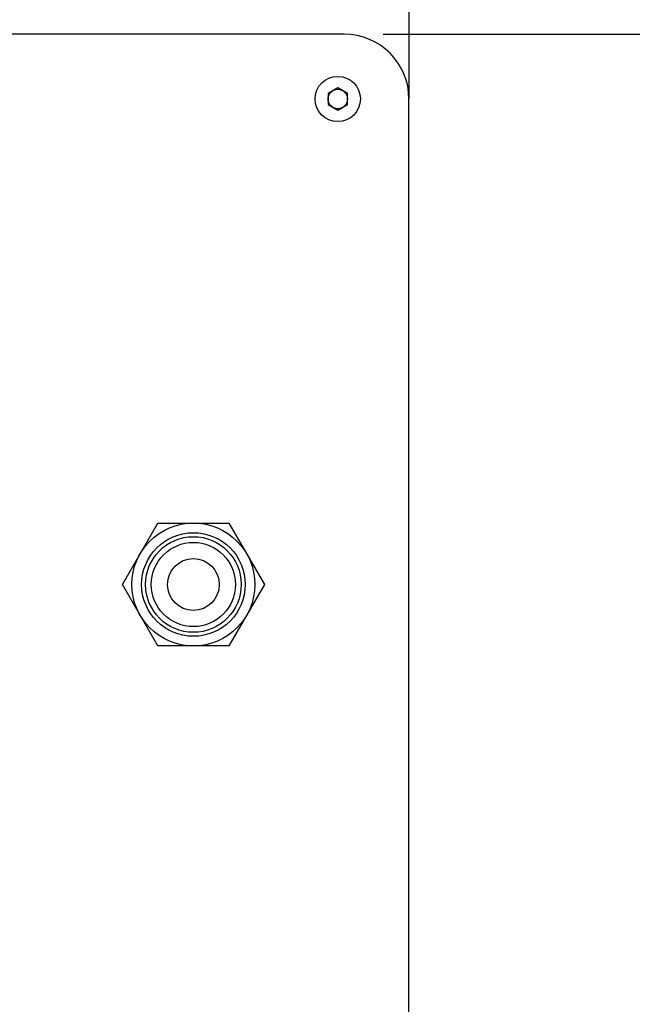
# Model space of a CAD drawing. Header units: millimetres. Extents: x 4086 to 10416, y 123 to 1549.
# Tile 159 of 256: x 7396 to 7420, y 640 to 678. Entities that reach past the tile are written whole.
import ezdxf

# ---------------------------------------------------------------- set-up
doc = ezdxf.new("R2010")
doc.units = ezdxf.units.MM
doc.layers.add('外形图', color=7, linetype='Continuous')
doc.layers.add('尺寸标注', color=7, linetype='Continuous')
doc.styles.add('思源黑', font='SourceHanSansCN-Normal.ttf')
doc.dimstyles.new('尺寸标注_1_4比例中六', dxfattribs={"dimtxt": 10, "dimasz": 8, "dimexe": 2, "dimexo": 1.5, "dimgap": 1, "dimtad": 1, "dimdec": 1, "dimlfac": 4, "dimdsep": 46, "dimtxsty": '思源黑', "dimcen": 0.09, "dimadec": 0, "dimazin": 0, "dimtp": 0.01, "dimtm": 0.01, "dimtfac": 1, "dimtdec": 1, "dimtofl": 0, "dimtmove": 0, "dimatfit": 3, "dimfxl": 1, "dimtolj": 1, "dimarcsym": 0})

# ---------------------------------------------------------------- blocks, each defined once
blk = doc.blocks.new('*D648')
at = {"layer": 'Defpoints', "color": 0}
for p in [(7408.698, 677.632), (7408.698, 635.132), (7467.29, 635.132)]:
    blk.add_point(p, dxfattribs=at)
at = {"layer": '尺寸标注', "color": 0, "lineweight": -2}
for p, q in [((7410.198, 677.632), (7469.29, 677.632)), ((7467.29, 669.632), (7467.29, 643.132)), ((7410.198, 635.132), (7469.29, 635.132))]:
    blk.add_line(p, q, dxfattribs=at)
at = {"layer": '尺寸标注', "color": 0}
for points in [[(7468.623, 669.632), (7465.956, 669.632), (7467.29, 677.632)], [(7465.956, 643.132), (7468.623, 643.132), (7467.29, 635.132)]]:
    blk.add_solid(points, dxfattribs=at)
at = {"layer": '尺寸标注', "color": 0, "insert": (7461.112, 656.654), "char_height": 10, "attachment_point": 5, "rotation": 90, "style": '思源黑'}
blk.add_mtext('\\A1;170', dxfattribs=at)

msp = doc.modelspace()

# ---------------------------------------------------------------- linework, layer by layer
at = {"layer": '外形图', "color": 7, "linetype": 'Continuous'}
for p, q in [((7411.198, 678.757), (7411.198, 675.132)), ((7408.698, 677.632), (7357.448, 677.632)), ((7408.448, 675.565), (7408.073, 675.349)), ((7408.073, 675.349), (7408.073, 674.916)), ((7408.823, 675.349), (7408.448, 675.565)), ((7408.823, 674.916), (7408.823, 675.349)), ((7411.198, 637.632), (7411.198, 675.132)), ((7408.073, 674.916), (7408.448, 674.699)), ((7408.448, 674.699), (7408.823, 674.916)), ((7400.131, 656.382), (7401.502, 658.757)), ((7401.502, 658.757), (7404.245, 658.757)), ((7404.245, 658.757), (7405.616, 656.382)), ((7401.502, 654.007), (7400.131, 656.382)), ((7405.616, 656.382), (7404.245, 654.007)), ((7404.245, 654.007), (7401.502, 654.007))]:
    msp.add_line(p, q, dxfattribs=at)
for centre, radius in [((7408.448, 675.132), 0.875), ((7408.448, 675.132), 0.375), ((7402.873, 656.382), 2.375), ((7402.873, 656.382), 2), ((7402.873, 656.382), 1.847), ((7402.873, 656.382), 1.625), ((7402.873, 656.382), 1)]:
    msp.add_circle(centre, radius, dxfattribs=at)
msp.add_arc((7408.698, 675.132), 2.5, 0, 90, dxfattribs=at)

# ---------------------------------------------------------------- dimensions: what is measured, and where the dimension line sits
at = {"layer": '尺寸标注', "color": 7}
dim = msp.add_linear_dim(base=(7467.29, 635.132), p1=(7408.698, 677.632), p2=(7408.698, 635.132), angle=270, dimstyle='尺寸标注_1_4比例中六', dxfattribs=at)
dim.commit()
dim.dimension.update_dxf_attribs({"geometry": '*D648', "text_midpoint": (7467.29, 656.654), "dimtype": 160})

doc.saveas('drawing.dxf')
